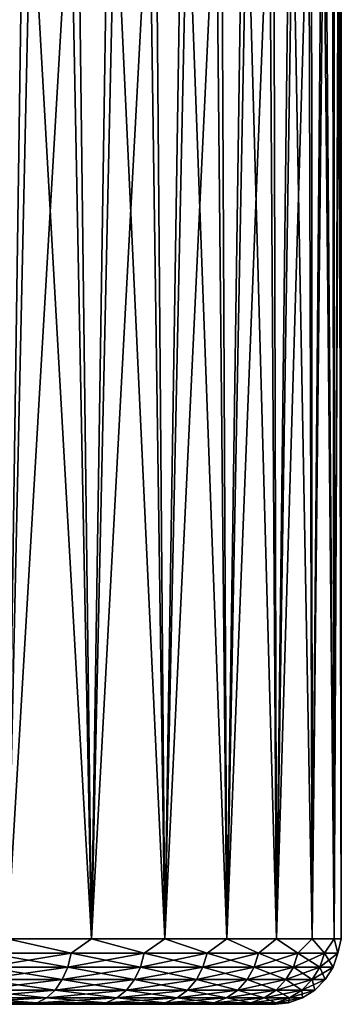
# Model space of a CAD drawing. Header units: metres. Extents: x -147 to 182, y -23 to 81.
# Tile 164 of 212: x 84.6 to 89.5, y 51.1 to 66.1. Entities that reach past the tile are written whole.
import ezdxf

# ---------------------------------------------------------------- set-up
doc = ezdxf.new("R2010")
doc.units = ezdxf.units.M
doc.layers.add('solid_ORA153_SW0001', color=7, linetype='CONTINUOUS')

msp = doc.modelspace()

# ---------------------------------------------------------------- linework, layer by layer
at = {"layer": 'solid_ORA153_SW0001'}
for points in [[(83.968735, 70.099998, 10.640393), (84.413918, 52.099998, 10.313581), (84.6745, 70.099998, 10.108292)], [(84.810318, 70.099998, -9.996927), (84.413918, 52.099998, -10.313581), (84.111862, 70.099998, -10.538479)], [(84.6745, 70.099998, 10.108292), (84.413918, 52.099998, 10.313581), (85.692398, 52.099998, 9.192377)], [(85.470406, 70.099998, -9.409131), (85.692398, 52.099998, -9.192377), (84.413918, 52.099998, -10.313581)], [(85.470406, 70.099998, -9.409131), (84.413918, 52.099998, -10.313581), (84.810318, 70.099998, -9.996927)], [(84.6745, 70.099998, 10.108292), (85.692398, 52.099998, 9.192377), (85.342422, 70.099998, 9.529508)], [(85.342422, 70.099998, 9.529508), (85.692398, 52.099998, 9.192377), (85.969536, 70.099998, 8.906617)], [(86.089035, 70.099998, -8.777834), (85.692398, 52.099998, -9.192377), (85.470406, 70.099998, -9.409131)], [(85.969536, 70.099998, 8.906617), (85.692398, 52.099998, 9.192377), (86.813599, 52.099998, 7.91389)], [(86.663292, 70.099998, -8.106013), (86.813599, 52.099998, -7.91389), (85.692398, 52.099998, -9.192377)], [(86.663292, 70.099998, -8.106013), (85.692398, 52.099998, -9.192377), (86.089035, 70.099998, -8.777834)], [(85.969536, 70.099998, 8.906617), (86.813599, 52.099998, 7.91389), (86.552834, 70.099998, 8.2426)], [(86.552834, 70.099998, 8.2426), (86.813599, 52.099998, 7.91389), (87.089676, 70.099998, 7.540471)], [(87.19062, 70.099998, -7.396656), (86.813599, 52.099998, -7.91389), (86.663292, 70.099998, -8.106013)], [(87.089676, 70.099998, 7.540471), (86.813599, 52.099998, 7.91389), (87.758331, 52.099998, 6.499992)], [(87.668503, 70.099998, -6.65316), (87.758331, 52.099998, -6.499992), (86.813599, 52.099998, -7.91389)], [(87.668503, 70.099998, -6.65316), (86.813599, 52.099998, -7.91389), (87.19062, 70.099998, -7.396656)], [(87.089676, 70.099998, 7.540471), (87.758331, 52.099998, 6.499992), (87.577591, 70.099998, 6.803452)], [(87.577591, 70.099998, 6.803452), (87.758331, 52.099998, 6.499992), (88.014259, 70.099998, 6.035056)], [(88.094765, 70.099998, -5.878895), (87.758331, 52.099998, -6.499992), (87.668503, 70.099998, -6.65316)], [(88.014259, 70.099998, 6.035056), (87.758331, 52.099998, 6.499992), (88.510437, 52.099998, 4.974878)], [(88.467445, 70.099998, -5.077419), (88.510437, 52.099998, -4.974878), (87.758331, 52.099998, -6.499992)], [(88.467445, 70.099998, -5.077419), (87.758331, 52.099998, -6.499992), (88.094765, 70.099998, -5.878895)], [(88.014259, 70.099998, 6.035056), (88.510437, 52.099998, 4.974878), (88.397736, 70.099998, 5.238691)], [(88.397736, 70.099998, 5.238691), (88.510437, 52.099998, 4.974878), (88.726204, 70.099998, 4.418139)], [(88.784782, 70.099998, -4.25255), (88.510437, 52.099998, -4.974878), (88.467445, 70.099998, -5.077419)], [(88.726204, 70.099998, 4.418139), (88.510437, 52.099998, 4.974878), (89.057037, 52.099998, 3.364643)], [(89.045349, 70.099998, -3.407947), (89.057037, 52.099998, -3.364643), (88.510437, 52.099998, -4.974878)], [(89.045349, 70.099998, -3.407947), (88.510437, 52.099998, -4.974878), (88.784782, 70.099998, -4.25255)], [(88.726204, 70.099998, 4.418139), (89.057037, 52.099998, 3.364643), (88.998146, 70.099998, 3.577193)], [(88.998146, 70.099998, 3.577193), (89.057037, 52.099998, 3.364643), (89.212334, 70.099998, 2.719645)], [(89.247925, 70.099998, -2.547621), (89.057037, 52.099998, -3.364643), (89.045349, 70.099998, -3.407947)], [(89.212334, 70.099998, 2.719645), (89.057037, 52.099998, 3.364643), (89.388786, 52.099998, 1.696838)], [(89.247925, 70.099998, -2.547621), (89.388786, 52.099998, -1.696838), (89.057037, 52.099998, -3.364643)], [(89.212334, 70.099998, 2.719645), (89.388786, 52.099998, 1.696838), (89.367752, 70.099998, 1.849607)], [(89.391563, 70.099998, -1.675548), (89.388786, 52.099998, -1.696838), (89.247925, 70.099998, -2.547621)], [(89.367752, 70.099998, 1.849607), (89.388786, 52.099998, 1.696838), (89.463684, 70.099998, 0.970957)], [(89.463684, 70.099998, 0.970957), (89.388786, 52.099998, 1.696838), (89.5, 52.099998)], [(89.475624, 70.099998, -0.795661), (89.5, 52.099998), (89.388786, 52.099998, -1.696838)], [(89.475624, 70.099998, -0.795661), (89.388786, 52.099998, -1.696838), (89.391563, 70.099998, -1.675548)], [(89.463684, 70.099998, 0.970957), (89.5, 52.099998), (89.499702, 70.099998, 0.08782)], [(89.499702, 70.099998, 0.08782), (89.5, 52.099998), (89.475624, 70.099998, -0.795661)], [(84.126472, 51.87748, 10.496937), (85.38195, 51.87748, 9.458316), (84.413918, 52.099998, 10.313581)], [(85.38195, 51.87748, -9.458316), (84.126472, 51.87748, -10.496937), (84.413918, 52.099998, -10.313581)], [(85.38195, 51.87748, 9.458316), (85.692398, 52.099998, 9.192377), (84.413918, 52.099998, 10.313581)], [(85.38195, 51.87748, -9.458316), (84.413918, 52.099998, -10.313581), (85.692398, 52.099998, -9.192377)], [(85.38195, 51.87748, 9.458316), (86.497353, 51.87748, 8.270531), (85.692398, 52.099998, 9.192377)], [(86.497353, 51.87748, -8.270531), (85.38195, 51.87748, -9.458316), (85.692398, 52.099998, -9.192377)], [(86.497353, 51.87748, 8.270531), (86.813599, 52.099998, 7.91389), (85.692398, 52.099998, 9.192377)], [(86.497353, 51.87748, -8.270531), (85.692398, 52.099998, -9.192377), (86.813599, 52.099998, -7.91389)], [(86.497353, 51.87748, 8.270531), (87.455093, 51.87748, 6.952314), (86.813599, 52.099998, 7.91389)], [(87.455093, 51.87748, -6.952314), (86.497353, 51.87748, -8.270531), (86.813599, 52.099998, -7.91389)], [(87.455093, 51.87748, 6.952314), (87.758331, 52.099998, 6.499992), (86.813599, 52.099998, 7.91389)], [(87.455093, 51.87748, -6.952314), (86.813599, 52.099998, -7.91389), (87.758331, 52.099998, -6.499992)], [(87.455093, 51.87748, 6.952314), (88.240067, 51.87748, 5.524456), (87.758331, 52.099998, 6.499992)], [(88.240067, 51.87748, -5.524456), (87.455093, 51.87748, -6.952314), (87.758331, 52.099998, -6.499992)], [(88.240067, 51.87748, 5.524456), (88.510437, 52.099998, 4.974878), (87.758331, 52.099998, 6.499992)], [(88.240067, 51.87748, -5.524456), (87.758331, 52.099998, -6.499992), (88.510437, 52.099998, -4.974878)], [(88.240067, 51.87748, 5.524456), (88.83989, 51.87748, 4.009473), (88.510437, 52.099998, 4.974878)], [(88.83989, 51.87748, -4.009473), (88.240067, 51.87748, -5.524456), (88.510437, 52.099998, -4.974878)], [(88.83989, 51.87748, 4.009473), (89.057037, 52.099998, 3.364643), (88.510437, 52.099998, 4.974878)], [(88.83989, 51.87748, -4.009473), (88.510437, 52.099998, -4.974878), (89.057037, 52.099998, -3.364643)], [(88.83989, 51.87748, 4.009473), (89.24511, 51.87748, 2.431259), (89.057037, 52.099998, 3.364643)], [(89.24511, 51.87748, -2.431259), (88.83989, 51.87748, -4.009473), (89.057037, 52.099998, -3.364643)], [(89.24511, 51.87748, 2.431259), (89.388786, 52.099998, 1.696838), (89.057037, 52.099998, 3.364643)], [(89.24511, 51.87748, -2.431259), (89.057037, 52.099998, -3.364643), (89.388786, 52.099998, -1.696838)], [(89.24511, 51.87748, 2.431259), (89.449326, 51.87748, 0.814702), (89.388786, 52.099998, 1.696838)], [(89.449326, 51.87748, -0.814702), (89.24511, 51.87748, -2.431259), (89.388786, 52.099998, -1.696838)], [(89.449326, 51.87748, 0.814702), (89.5, 52.099998), (89.388786, 52.099998, 1.696838)], [(89.449326, 51.87748, -0.814702), (89.388786, 52.099998, -1.696838), (89.5, 52.099998)], [(89.449326, 51.87748, 0.814702), (89.449326, 51.87748, -0.814702), (89.5, 52.099998)], [(84.082939, 51.665913, -10.437024), (84.126472, 51.87748, -10.496937), (85.38195, 51.87748, -9.458316)], [(85.331253, 51.665913, -9.40433), (84.082939, 51.665913, -10.437024), (85.38195, 51.87748, -9.458316)], [(84.082939, 51.665913, 10.437024), (85.331253, 51.665913, 9.40433), (84.126472, 51.87748, 10.496937)], [(85.331253, 51.665913, 9.40433), (85.38195, 51.87748, 9.458316), (84.126472, 51.87748, 10.496937)], [(85.331253, 51.665913, -9.40433), (85.38195, 51.87748, -9.458316), (86.497353, 51.87748, -8.270531)], [(86.440292, 51.665913, -8.223325), (85.331253, 51.665913, -9.40433), (86.497353, 51.87748, -8.270531)], [(85.331253, 51.665913, 9.40433), (86.440292, 51.665913, 8.223325), (85.38195, 51.87748, 9.458316)], [(86.440292, 51.665913, 8.223325), (86.497353, 51.87748, 8.270531), (85.38195, 51.87748, 9.458316)], [(86.440292, 51.665913, -8.223325), (86.497353, 51.87748, -8.270531), (87.455093, 51.87748, -6.952314)], [(87.392563, 51.665913, -6.912632), (86.440292, 51.665913, -8.223325), (87.455093, 51.87748, -6.952314)], [(86.440292, 51.665913, 8.223325), (87.392563, 51.665913, 6.912632), (86.497353, 51.87748, 8.270531)], [(87.392563, 51.665913, 6.912632), (87.455093, 51.87748, 6.952314), (86.497353, 51.87748, 8.270531)], [(87.392563, 51.665913, -6.912632), (87.455093, 51.87748, -6.952314), (88.240067, 51.87748, -5.524456)], [(88.173058, 51.665913, -5.492924), (87.392563, 51.665913, -6.912632), (88.240067, 51.87748, -5.524456)], [(87.392563, 51.665913, 6.912632), (88.173058, 51.665913, 5.492924), (87.455093, 51.87748, 6.952314)], [(88.173058, 51.665913, 5.492924), (88.240067, 51.87748, 5.524456), (87.455093, 51.87748, 6.952314)], [(88.173058, 51.665913, -5.492924), (88.240067, 51.87748, -5.524456), (88.83989, 51.87748, -4.009473)], [(88.769455, 51.665913, -3.986588), (88.173058, 51.665913, -5.492924), (88.83989, 51.87748, -4.009473)], [(88.173058, 51.665913, 5.492924), (88.769455, 51.665913, 3.986588), (88.240067, 51.87748, 5.524456)], [(88.769455, 51.665913, 3.986588), (88.83989, 51.87748, 4.009473), (88.240067, 51.87748, 5.524456)], [(88.769455, 51.665913, -3.986588), (88.83989, 51.87748, -4.009473), (89.24511, 51.87748, -2.431259)], [(89.172363, 51.665913, -2.417382), (88.769455, 51.665913, -3.986588), (89.24511, 51.87748, -2.431259)], [(88.769455, 51.665913, 3.986588), (89.172363, 51.665913, 2.417382), (88.83989, 51.87748, 4.009473)], [(89.172363, 51.665913, 2.417382), (89.24511, 51.87748, 2.431259), (88.83989, 51.87748, 4.009473)], [(89.172363, 51.665913, -2.417382), (89.24511, 51.87748, -2.431259), (89.449326, 51.87748, -0.814702)], [(89.375412, 51.665913, -0.810052), (89.172363, 51.665913, -2.417382), (89.449326, 51.87748, -0.814702)], [(89.172363, 51.665913, 2.417382), (89.375412, 51.665913, 0.810052), (89.24511, 51.87748, 2.431259)], [(89.375412, 51.665913, 0.810052), (89.449326, 51.87748, 0.814702), (89.24511, 51.87748, 2.431259)], [(89.375412, 51.665913, -0.810052), (89.449326, 51.87748, -0.814702), (89.449326, 51.87748, 0.814702)], [(89.375412, 51.665913, 0.810052), (89.375412, 51.665913, -0.810052), (89.449326, 51.87748, 0.814702)], [(84.01281, 51.476158, -10.340492), (84.082939, 51.665913, -10.437024), (85.331253, 51.665913, -9.40433)], [(85.249573, 51.476158, -9.31735), (84.01281, 51.476158, -10.340492), (85.331253, 51.665913, -9.40433)], [(84.01281, 51.476158, 10.340492), (85.249573, 51.476158, 9.31735), (84.082939, 51.665913, 10.437024)], [(85.249573, 51.476158, 9.31735), (85.331253, 51.665913, 9.40433), (84.082939, 51.665913, 10.437024)], [(85.249573, 51.476158, -9.31735), (85.331253, 51.665913, -9.40433), (86.440292, 51.665913, -8.223325)], [(86.348358, 51.476158, -8.147267), (85.249573, 51.476158, -9.31735), (86.440292, 51.665913, -8.223325)], [(85.249573, 51.476158, 9.31735), (86.348358, 51.476158, 8.147267), (85.331253, 51.665913, 9.40433)], [(86.348358, 51.476158, 8.147267), (86.440292, 51.665913, 8.223325), (85.331253, 51.665913, 9.40433)], [(86.348358, 51.476158, -8.147267), (86.440292, 51.665913, -8.223325), (87.392563, 51.665913, -6.912632)], [(87.291824, 51.476158, -6.848698), (86.348358, 51.476158, -8.147267), (87.392563, 51.665913, -6.912632)], [(86.348358, 51.476158, 8.147267), (87.291824, 51.476158, 6.848698), (86.440292, 51.665913, 8.223325)], [(87.291824, 51.476158, 6.848698), (87.392563, 51.665913, 6.912632), (86.440292, 51.665913, 8.223325)], [(87.291824, 51.476158, -6.848698), (87.392563, 51.665913, -6.912632), (88.173058, 51.665913, -5.492924)], [(88.065094, 51.476158, -5.44212), (87.291824, 51.476158, -6.848698), (88.173058, 51.665913, -5.492924)], [(87.291824, 51.476158, 6.848698), (88.065094, 51.476158, 5.44212), (87.392563, 51.665913, 6.912632)], [(88.065094, 51.476158, 5.44212), (88.173058, 51.665913, 5.492924), (87.392563, 51.665913, 6.912632)], [(88.065094, 51.476158, -5.44212), (88.173058, 51.665913, -5.492924), (88.769455, 51.665913, -3.986588)], [(88.655975, 51.476158, -3.949717), (88.065094, 51.476158, -5.44212), (88.769455, 51.665913, -3.986588)], [(88.065094, 51.476158, 5.44212), (88.655975, 51.476158, 3.949717), (88.173058, 51.665913, 5.492924)], [(88.655975, 51.476158, 3.949717), (88.769455, 51.665913, 3.986588), (88.173058, 51.665913, 5.492924)], [(88.655975, 51.476158, -3.949717), (88.769455, 51.665913, -3.986588), (89.172363, 51.665913, -2.417382)], [(89.055153, 51.476158, -2.395024), (88.655975, 51.476158, -3.949717), (89.172363, 51.665913, -2.417382)], [(88.655975, 51.476158, 3.949717), (89.055153, 51.476158, 2.395024), (88.769455, 51.665913, 3.986588)], [(89.055153, 51.476158, 2.395024), (89.172363, 51.665913, 2.417382), (88.769455, 51.665913, 3.986588)], [(89.055153, 51.476158, -2.395024), (89.172363, 51.665913, -2.417382), (89.375412, 51.665913, -0.810052)], [(89.256332, 51.476158, -0.80256), (89.055153, 51.476158, -2.395024), (89.375412, 51.665913, -0.810052)], [(89.055153, 51.476158, 2.395024), (89.256332, 51.476158, 0.80256), (89.172363, 51.665913, 2.417382)], [(89.256332, 51.476158, 0.80256), (89.375412, 51.665913, 0.810052), (89.172363, 51.665913, 2.417382)], [(89.256332, 51.476158, -0.80256), (89.375412, 51.665913, -0.810052), (89.375412, 51.665913, 0.810052)], [(89.256332, 51.476158, 0.80256), (89.256332, 51.476158, -0.80256), (89.375412, 51.665913, 0.810052)], [(83.919594, 51.317749, -10.212192), (84.01281, 51.476158, -10.340492), (85.249573, 51.476158, -9.31735)], [(85.141014, 51.317749, -9.201744), (83.919594, 51.317749, -10.212192), (85.249573, 51.476158, -9.31735)], [(83.919594, 51.317749, 10.212192), (85.141014, 51.317749, 9.201744), (84.01281, 51.476158, 10.340492)], [(85.141014, 51.317749, 9.201744), (85.249573, 51.476158, 9.31735), (84.01281, 51.476158, 10.340492)], [(85.141014, 51.317749, -9.201744), (85.249573, 51.476158, -9.31735), (86.348358, 51.476158, -8.147267)], [(86.226158, 51.317749, -8.04618), (85.141014, 51.317749, -9.201744), (86.348358, 51.476158, -8.147267)], [(85.141014, 51.317749, 9.201744), (86.226158, 51.317749, 8.04618), (85.249573, 51.476158, 9.31735)], [(86.226158, 51.317749, 8.04618), (86.348358, 51.476158, 8.147267), (85.249573, 51.476158, 9.31735)], [(86.226158, 51.317749, -8.04618), (86.348358, 51.476158, -8.147267), (87.291824, 51.476158, -6.848698)], [(87.157921, 51.317749, -6.763722), (86.226158, 51.317749, -8.04618), (87.291824, 51.476158, -6.848698)], [(86.226158, 51.317749, 8.04618), (87.157921, 51.317749, 6.763722), (86.348358, 51.476158, 8.147267)], [(87.157921, 51.317749, 6.763722), (87.291824, 51.476158, 6.848698), (86.348358, 51.476158, 8.147267)], [(87.157921, 51.317749, -6.763722), (87.291824, 51.476158, -6.848698), (88.065094, 51.476158, -5.44212)], [(87.9216, 51.317749, -5.374597), (87.157921, 51.317749, -6.763722), (88.065094, 51.476158, -5.44212)], [(87.157921, 51.317749, 6.763722), (87.9216, 51.317749, 5.374597), (87.291824, 51.476158, 6.848698)], [(87.9216, 51.317749, 5.374597), (88.065094, 51.476158, 5.44212), (87.291824, 51.476158, 6.848698)], [(87.9216, 51.317749, -5.374597), (88.065094, 51.476158, -5.44212), (88.655975, 51.476158, -3.949717)], [(88.50515, 51.317749, -3.90071), (87.9216, 51.317749, -5.374597), (88.655975, 51.476158, -3.949717)], [(87.9216, 51.317749, 5.374597), (88.50515, 51.317749, 3.90071), (88.065094, 51.476158, 5.44212)], [(88.50515, 51.317749, 3.90071), (88.655975, 51.476158, 3.949717), (88.065094, 51.476158, 5.44212)], [(88.50515, 51.317749, -3.90071), (88.655975, 51.476158, -3.949717), (89.055153, 51.476158, -2.395024)], [(88.899376, 51.317749, -2.365308), (88.50515, 51.317749, -3.90071), (89.055153, 51.476158, -2.395024)], [(88.50515, 51.317749, 3.90071), (88.899376, 51.317749, 2.365308), (88.655975, 51.476158, 3.949717)], [(88.899376, 51.317749, 2.365308), (89.055153, 51.476158, 2.395024), (88.655975, 51.476158, 3.949717)], [(88.899376, 51.317749, -2.365308), (89.055153, 51.476158, -2.395024), (89.256332, 51.476158, -0.80256)], [(89.098053, 51.317749, -0.792602), (88.899376, 51.317749, -2.365308), (89.256332, 51.476158, -0.80256)], [(88.899376, 51.317749, 2.365308), (89.098053, 51.317749, 0.792602), (89.055153, 51.476158, 2.395024)], [(89.098053, 51.317749, 0.792602), (89.256332, 51.476158, 0.80256), (89.055153, 51.476158, 2.395024)], [(89.098053, 51.317749, -0.792602), (89.256332, 51.476158, -0.80256), (89.256332, 51.476158, 0.80256)], [(89.098053, 51.317749, 0.792602), (89.098053, 51.317749, -0.792602), (89.256332, 51.476158, 0.80256)], [(83.807976, 51.198643, -10.058569), (83.919594, 51.317749, -10.212192), (85.141014, 51.317749, -9.201744)], [(85.011024, 51.198643, -9.063321), (83.807976, 51.198643, -10.058569), (85.141014, 51.317749, -9.201744)], [(83.807976, 51.198643, 10.058569), (85.011024, 51.198643, 9.063321), (83.919594, 51.317749, 10.212192)], [(85.011024, 51.198643, 9.063321), (85.141014, 51.317749, 9.201744), (83.919594, 51.317749, 10.212192)], [(85.011024, 51.198643, -9.063321), (85.141014, 51.317749, -9.201744), (86.226158, 51.317749, -8.04618)], [(86.079849, 51.198643, -7.92514), (85.011024, 51.198643, -9.063321), (86.226158, 51.317749, -8.04618)], [(85.011024, 51.198643, 9.063321), (86.079849, 51.198643, 7.92514), (85.141014, 51.317749, 9.201744)], [(86.079849, 51.198643, 7.92514), (86.226158, 51.317749, 8.04618), (85.141014, 51.317749, 9.201744)], [(86.079849, 51.198643, -7.92514), (86.226158, 51.317749, -8.04618), (87.157921, 51.317749, -6.763722)], [(86.997589, 51.198643, -6.661974), (86.079849, 51.198643, -7.92514), (87.157921, 51.317749, -6.763722)], [(86.079849, 51.198643, 7.92514), (86.997589, 51.198643, 6.661974), (86.226158, 51.317749, 8.04618)], [(86.997589, 51.198643, 6.661974), (87.157921, 51.317749, 6.763722), (86.226158, 51.317749, 8.04618)], [(86.997589, 51.198643, -6.661974), (87.157921, 51.317749, -6.763722), (87.9216, 51.317749, -5.374597)], [(87.749779, 51.198643, -5.293746), (86.997589, 51.198643, -6.661974), (87.9216, 51.317749, -5.374597)], [(86.997589, 51.198643, 6.661974), (87.749779, 51.198643, 5.293746), (87.157921, 51.317749, 6.763722)], [(87.749779, 51.198643, 5.293746), (87.9216, 51.317749, 5.374597), (87.157921, 51.317749, 6.763722)], [(87.749779, 51.198643, -5.293746), (87.9216, 51.317749, -5.374597), (88.50515, 51.317749, -3.90071)], [(88.324554, 51.198643, -3.842031), (87.749779, 51.198643, -5.293746), (88.50515, 51.317749, -3.90071)], [(87.749779, 51.198643, 5.293746), (88.324554, 51.198643, 3.842031), (87.9216, 51.317749, 5.374597)], [(88.324554, 51.198643, 3.842031), (88.50515, 51.317749, 3.90071), (87.9216, 51.317749, 5.374597)], [(88.324554, 51.198643, -3.842031), (88.50515, 51.317749, -3.90071), (88.899376, 51.317749, -2.365308)], [(88.712852, 51.198643, -2.329726), (88.324554, 51.198643, -3.842031), (88.899376, 51.317749, -2.365308)], [(88.324554, 51.198643, 3.842031), (88.712852, 51.198643, 2.329726), (88.50515, 51.317749, 3.90071)], [(88.712852, 51.198643, 2.329726), (88.899376, 51.317749, 2.365308), (88.50515, 51.317749, 3.90071)], [(88.712852, 51.198643, -2.329726), (88.899376, 51.317749, -2.365308), (89.098053, 51.317749, -0.792602)], [(88.908539, 51.198643, -0.780679), (88.712852, 51.198643, -2.329726), (89.098053, 51.317749, -0.792602)], [(88.712852, 51.198643, 2.329726), (88.908539, 51.198643, 0.780679), (88.899376, 51.317749, 2.365308)], [(88.908539, 51.198643, 0.780679), (89.098053, 51.317749, 0.792602), (88.899376, 51.317749, 2.365308)], [(88.908539, 51.198643, -0.780679), (89.098053, 51.317749, -0.792602), (89.098053, 51.317749, 0.792602)], [(88.908539, 51.198643, 0.780679), (88.908539, 51.198643, -0.780679), (89.098053, 51.317749, 0.792602)], [(83.683571, 51.124825, -9.887342), (83.807976, 51.198643, -10.058569), (85.011024, 51.198643, -9.063321)], [(84.866142, 51.124825, -8.909037), (83.683571, 51.124825, -9.887342), (85.011024, 51.198643, -9.063321)], [(83.683571, 51.124825, 9.887342), (84.866142, 51.124825, 8.909037), (83.807976, 51.198643, 10.058569)], [(84.866142, 51.124825, 8.909037), (85.011024, 51.198643, 9.063321), (83.807976, 51.198643, 10.058569)], [(84.866142, 51.124825, -8.909037), (85.011024, 51.198643, -9.063321), (86.079849, 51.198643, -7.92514)], [(85.916771, 51.124825, -7.790231), (84.866142, 51.124825, -8.909037), (86.079849, 51.198643, -7.92514)], [(84.866142, 51.124825, 8.909037), (85.916771, 51.124825, 7.790231), (85.011024, 51.198643, 9.063321)], [(85.916771, 51.124825, 7.790231), (86.079849, 51.198643, 7.92514), (85.011024, 51.198643, 9.063321)], [(85.916771, 51.124825, -7.790231), (86.079849, 51.198643, -7.92514), (86.997589, 51.198643, -6.661974)], [(86.818893, 51.124825, -6.548568), (85.916771, 51.124825, -7.790231), (86.997589, 51.198643, -6.661974)], [(85.916771, 51.124825, 7.790231), (86.818893, 51.124825, 6.548568), (86.079849, 51.198643, 7.92514)], [(86.818893, 51.124825, 6.548568), (86.997589, 51.198643, 6.661974), (86.079849, 51.198643, 7.92514)], [(86.818893, 51.124825, -6.548568), (86.997589, 51.198643, -6.661974), (87.749779, 51.198643, -5.293746)], [(87.558281, 51.124825, -5.20363), (86.818893, 51.124825, -6.548568), (87.749779, 51.198643, -5.293746)], [(86.818893, 51.124825, 6.548568), (87.558281, 51.124825, 5.20363), (86.997589, 51.198643, 6.661974)], [(87.558281, 51.124825, 5.20363), (87.749779, 51.198643, 5.293746), (86.997589, 51.198643, 6.661974)], [(87.558281, 51.124825, -5.20363), (87.749779, 51.198643, -5.293746), (88.324554, 51.198643, -3.842031)], [(88.123268, 51.124825, -3.776629), (87.558281, 51.124825, -5.20363), (88.324554, 51.198643, -3.842031)], [(87.558281, 51.124825, 5.20363), (88.123268, 51.124825, 3.776629), (87.749779, 51.198643, 5.293746)], [(88.123268, 51.124825, 3.776629), (88.324554, 51.198643, 3.842031), (87.749779, 51.198643, 5.293746)], [(88.123268, 51.124825, -3.776629), (88.324554, 51.198643, -3.842031), (88.712852, 51.198643, -2.329726)], [(88.504951, 51.124825, -2.290067), (88.123268, 51.124825, -3.776629), (88.712852, 51.198643, -2.329726)], [(88.123268, 51.124825, 3.776629), (88.504951, 51.124825, 2.290067), (88.324554, 51.198643, 3.842031)], [(88.504951, 51.124825, 2.290067), (88.712852, 51.198643, 2.329726), (88.324554, 51.198643, 3.842031)], [(88.504951, 51.124825, -2.290067), (88.712852, 51.198643, -2.329726), (88.908539, 51.198643, -0.780679)], [(88.697311, 51.124825, -0.76739), (88.504951, 51.124825, -2.290067), (88.908539, 51.198643, -0.780679)], [(88.504951, 51.124825, 2.290067), (88.697311, 51.124825, 0.76739), (88.712852, 51.198643, 2.329726)], [(88.697311, 51.124825, -0.76739), (88.908539, 51.198643, -0.780679), (88.908539, 51.198643, 0.780679)], [(88.697311, 51.124825, 0.76739), (88.908539, 51.198643, 0.780679), (88.712852, 51.198643, 2.329726)], [(88.697311, 51.124825, 0.76739), (88.697311, 51.124825, -0.76739), (88.908539, 51.198643, 0.780679)], [(83.683571, 51.124825, 9.887342), (84.070328, 51.099998, 9.310755), (84.688255, 51.099998, 8.772253)], [(83.683571, 51.124825, 9.887342), (84.688255, 51.099998, 8.772253), (84.866142, 51.124825, 8.909037)], [(84.866142, 51.124825, -8.909037), (84.070313, 51.099998, -9.310763), (83.683571, 51.124825, -9.887342)], [(84.866142, 51.124825, -8.909037), (84.688248, 51.099998, -8.772262), (84.070313, 51.099998, -9.310763)], [(84.070313, 51.099998, -9.310763), (84.688248, 51.099998, -8.772262), (84.070328, 51.099998, 9.310755)], [(84.688248, 51.099998, -8.772262), (84.688255, 51.099998, 8.772253), (84.070328, 51.099998, 9.310755)], [(84.866142, 51.124825, -8.909037), (85.267975, 51.099998, -8.19284), (84.688248, 51.099998, -8.772262)], [(84.688248, 51.099998, -8.772262), (85.267975, 51.099998, -8.19284), (84.688255, 51.099998, 8.772253)], [(84.866142, 51.124825, 8.909037), (84.688255, 51.099998, 8.772253), (85.267982, 51.099998, 8.19283)], [(85.267975, 51.099998, -8.19284), (85.267982, 51.099998, 8.19283), (84.688255, 51.099998, 8.772253)], [(84.866142, 51.124825, 8.909037), (85.267982, 51.099998, 8.19283), (85.916771, 51.124825, 7.790231)], [(85.916771, 51.124825, -7.790231), (85.267975, 51.099998, -8.19284), (84.866142, 51.124825, -8.909037)], [(85.916771, 51.124825, -7.790231), (85.806786, 51.099998, -7.575203), (85.267975, 51.099998, -8.19284)], [(85.267975, 51.099998, -8.19284), (85.806786, 51.099998, -7.575203), (85.267982, 51.099998, 8.19283)], [(85.916771, 51.124825, 7.790231), (85.267982, 51.099998, 8.19283), (85.806793, 51.099998, 7.575193)], [(85.806786, 51.099998, -7.575203), (85.806793, 51.099998, 7.575193), (85.267982, 51.099998, 8.19283)], [(86.818893, 51.124825, -6.548568), (86.302223, 51.099998, -6.922161), (85.806786, 51.099998, -7.575203)], [(86.818893, 51.124825, -6.548568), (85.806786, 51.099998, -7.575203), (85.916771, 51.124825, -7.790231)], [(85.806786, 51.099998, -7.575203), (86.302223, 51.099998, -6.922161), (85.806793, 51.099998, 7.575193)], [(85.916771, 51.124825, 7.790231), (85.806793, 51.099998, 7.575193), (86.302231, 51.099998, 6.922151)], [(86.302223, 51.099998, -6.922161), (86.302231, 51.099998, 6.922151), (85.806793, 51.099998, 7.575193)], [(85.916771, 51.124825, 7.790231), (86.302231, 51.099998, 6.922151), (86.818893, 51.124825, 6.548568)], [(86.818893, 51.124825, -6.548568), (86.751907, 51.099998, -6.236851), (86.302223, 51.099998, -6.922161)], [(86.302223, 51.099998, -6.922161), (86.751907, 51.099998, -6.236851), (86.302231, 51.099998, 6.922151)], [(86.818893, 51.124825, 6.548568), (86.302231, 51.099998, 6.922151), (86.751915, 51.099998, 6.23684)], [(86.751907, 51.099998, -6.236851), (86.751915, 51.099998, 6.23684), (86.302231, 51.099998, 6.922151)], [(87.558281, 51.124825, -5.20363), (87.153732, 51.099998, -5.5225), (86.751907, 51.099998, -6.236851)], [(87.558281, 51.124825, -5.20363), (86.751907, 51.099998, -6.236851), (86.818893, 51.124825, -6.548568)], [(86.751907, 51.099998, -6.236851), (87.153732, 51.099998, -5.5225), (86.751915, 51.099998, 6.23684)], [(86.818893, 51.124825, 6.548568), (86.751915, 51.099998, 6.23684), (87.15374, 51.099998, 5.522488)], [(87.153732, 51.099998, -5.5225), (87.15374, 51.099998, 5.522488), (86.751915, 51.099998, 6.23684)], [(86.818893, 51.124825, 6.548568), (87.15374, 51.099998, 5.522488), (87.558281, 51.124825, 5.20363)], [(87.558281, 51.124825, -5.20363), (87.505882, 51.099998, -4.782311), (87.153732, 51.099998, -5.5225)], [(87.153732, 51.099998, -5.5225), (87.505882, 51.099998, -4.782311), (87.15374, 51.099998, 5.522488)], [(87.558281, 51.124825, 5.20363), (87.15374, 51.099998, 5.522488), (87.50589, 51.099998, 4.7823)], [(87.505882, 51.099998, -4.782311), (87.50589, 51.099998, 4.7823), (87.15374, 51.099998, 5.522488)], [(88.123268, 51.124825, -3.776629), (87.806679, 51.099998, -4.019823), (87.505882, 51.099998, -4.782311)], [(88.123268, 51.124825, -3.776629), (87.505882, 51.099998, -4.782311), (87.558281, 51.124825, -5.20363)], [(87.505882, 51.099998, -4.782311), (87.806679, 51.099998, -4.019823), (87.50589, 51.099998, 4.7823)], [(87.558281, 51.124825, 5.20363), (87.50589, 51.099998, 4.7823), (87.806686, 51.099998, 4.019811)], [(87.806679, 51.099998, -4.019823), (87.806686, 51.099998, 4.019811), (87.50589, 51.099998, 4.7823)], [(87.558281, 51.124825, 5.20363), (87.806686, 51.099998, 4.019811), (88.123268, 51.124825, 3.776629)], [(88.123268, 51.124825, -3.776629), (88.054703, 51.099998, -3.238642), (87.806679, 51.099998, -4.019823)], [(87.806679, 51.099998, -4.019823), (88.054703, 51.099998, -3.238642), (87.806686, 51.099998, 4.019811)], [(88.123268, 51.124825, 3.776629), (87.806686, 51.099998, 4.019811), (88.05471, 51.099998, 3.23863)], [(88.054703, 51.099998, -3.238642), (88.05471, 51.099998, 3.23863), (87.806686, 51.099998, 4.019811)], [(88.504951, 51.124825, -2.290067), (88.24884, 51.099998, -2.442276), (88.054703, 51.099998, -3.238642)], [(88.504951, 51.124825, -2.290067), (88.054703, 51.099998, -3.238642), (88.123268, 51.124825, -3.776629)], [(88.054703, 51.099998, -3.238642), (88.24884, 51.099998, -2.442276), (88.05471, 51.099998, 3.23863)], [(88.123268, 51.124825, 3.776629), (88.05471, 51.099998, 3.23863), (88.24884, 51.099998, 2.442263)], [(88.24884, 51.099998, -2.442276), (88.24884, 51.099998, 2.442263), (88.05471, 51.099998, 3.23863)], [(88.123268, 51.124825, 3.776629), (88.24884, 51.099998, 2.442263), (88.504951, 51.124825, 2.290067)], [(88.504951, 51.124825, 2.290067), (88.24884, 51.099998, 2.442263), (88.388161, 51.099998, 1.63451)], [(88.504951, 51.124825, -2.290067), (88.388161, 51.099998, -1.634523), (88.24884, 51.099998, -2.442276)], [(88.388161, 51.099998, -1.634523), (88.388161, 51.099998, 1.63451), (88.24884, 51.099998, 2.442263)], [(88.24884, 51.099998, -2.442276), (88.388161, 51.099998, -1.634523), (88.24884, 51.099998, 2.442263)], [(88.504951, 51.124825, 2.290067), (88.388161, 51.099998, 1.63451), (88.472008, 51.099998, 0.8192)], [(88.697311, 51.124825, -0.76739), (88.472, 51.099998, -0.819213), (88.388161, 51.099998, -1.634523)], [(88.697311, 51.124825, -0.76739), (88.388161, 51.099998, -1.634523), (88.504951, 51.124825, -2.290067)], [(88.472, 51.099998, -0.819213), (88.472008, 51.099998, 0.8192), (88.388161, 51.099998, 1.63451)], [(88.388161, 51.099998, -1.634523), (88.472, 51.099998, -0.819213), (88.388161, 51.099998, 1.63451)], [(88.697311, 51.124825, -0.76739), (88.5, 51.099998, -0.000007), (88.472, 51.099998, -0.819213)], [(88.472, 51.099998, -0.819213), (88.5, 51.099998, -0.000007), (88.472008, 51.099998, 0.8192)], [(88.697311, 51.124825, 0.76739), (88.472008, 51.099998, 0.8192), (88.5, 51.099998, -0.000007)], [(88.504951, 51.124825, 2.290067), (88.472008, 51.099998, 0.8192), (88.697311, 51.124825, 0.76739)], [(88.697311, 51.124825, 0.76739), (88.5, 51.099998, -0.000007), (88.697311, 51.124825, -0.76739)]]:
    msp.add_3dface(points, dxfattribs=at)

doc.saveas('drawing.dxf')
